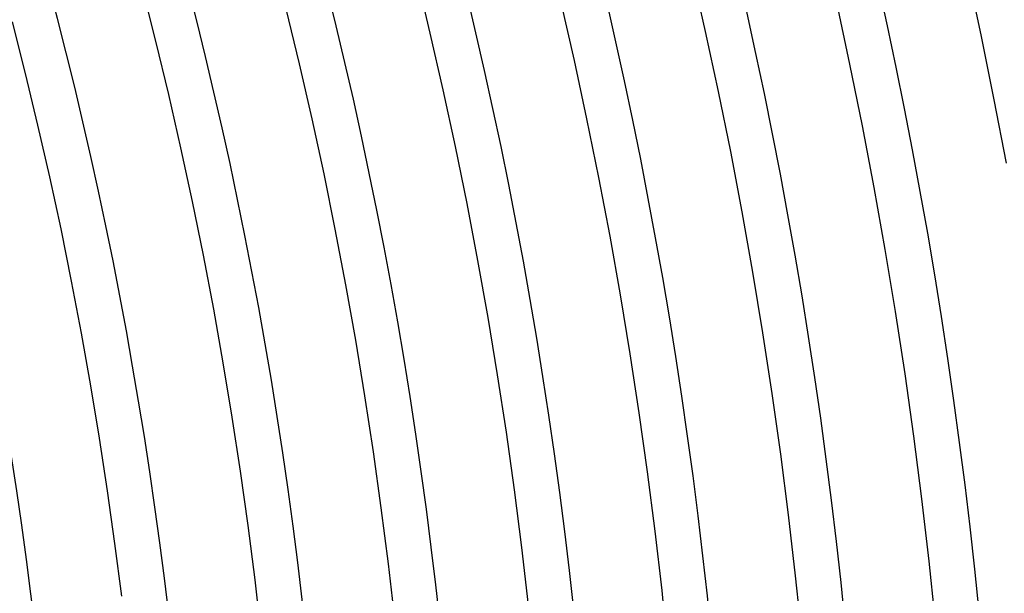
# Model space of a CAD drawing. Header units: millimetres. Extents: x -345 to 345, y -305 to 305.
# Tile 80 of 87: x 190 to 234, y 24 to 49. Entities that reach past the tile are written whole.
import ezdxf

# ---------------------------------------------------------------- set-up
doc = ezdxf.new("R2010")
doc.units = ezdxf.units.MM
doc.layers.add('THICK', color=7, linetype='Continuous')

msp = doc.modelspace()

# ---------------------------------------------------------------- linework, layer by layer
at = {"layer": 'THICK'}
for p, q in [((220.025, 51.625), (220.635, 48.953)), ((232.35, 51.552), (232.958, 48.73)), ((207.734, 51.407), (208.342, 48.884)), ((195.482, 50.9), (196.085, 48.525)), ((214.183, 50.255), (214.777, 47.653)), ((226.492, 50.252), (227.085, 47.501)), ((201.909, 49.966), (202.501, 47.513)), ((189.676, 49.388), (190.261, 47.083)), ((208.342, 48.884), (208.92, 46.353)), ((220.635, 48.953), (221.212, 46.273)), ((196.085, 48.525), (196.659, 46.143)), ((232.958, 48.73), (233.532, 45.9)), ((202.501, 47.513), (203.062, 45.054)), ((214.777, 47.653), (215.339, 45.044)), ((227.085, 47.501), (227.645, 44.743)), ((190.261, 47.083), (190.818, 44.772)), ((208.92, 46.353), (209.466, 43.816)), ((221.212, 46.273), (221.757, 43.586)), ((196.659, 46.143), (197.204, 43.754)), ((233.532, 45.9), (234.071, 43.065)), ((203.062, 45.054), (203.594, 42.587)), ((215.339, 45.044), (215.87, 42.429)), ((190.818, 44.772), (191.347, 42.454)), ((227.645, 44.743), (228.171, 41.979)), ((197.204, 43.754), (197.721, 41.359)), ((209.466, 43.816), (209.982, 41.272)), ((221.757, 43.586), (222.27, 40.893)), ((191.347, 42.454), (191.848, 40.13)), ((203.594, 42.587), (204.095, 40.115)), ((215.87, 42.429), (216.369, 39.808)), ((228.171, 41.979), (228.663, 39.208)), ((197.721, 41.359), (198.208, 38.958)), ((209.982, 41.272), (210.468, 38.722)), ((222.27, 40.893), (222.749, 38.194)), ((191.848, 40.13), (192.32, 37.8)), ((204.095, 40.115), (204.567, 37.636)), ((216.369, 39.808), (216.835, 37.18)), ((228.663, 39.208), (229.122, 36.432)), ((198.208, 38.958), (198.666, 36.551)), ((210.468, 38.722), (210.922, 36.166)), ((222.749, 38.194), (223.196, 35.49)), ((192.32, 37.8), (192.765, 35.465)), ((204.567, 37.636), (205.008, 35.152)), ((216.835, 37.18), (217.271, 34.547)), ((198.666, 36.551), (199.094, 34.138)), ((210.922, 36.166), (211.345, 33.605)), ((229.122, 36.432), (229.547, 33.65)), ((192.765, 35.465), (193.181, 33.124)), ((223.196, 35.49), (223.61, 32.78)), ((205.008, 35.152), (205.419, 32.663)), ((217.271, 34.547), (217.674, 31.909)), ((199.094, 34.138), (199.494, 31.721)), ((211.345, 33.605), (211.737, 31.039)), ((229.547, 33.65), (229.938, 30.863)), ((193.181, 33.124), (193.568, 30.779)), ((205.419, 32.663), (205.8, 30.169)), ((223.61, 32.78), (223.991, 30.065)), ((199.494, 31.721), (199.864, 29.299)), ((217.674, 31.909), (218.045, 29.267)), ((211.737, 31.039), (212.098, 28.469)), ((229.938, 30.863), (230.295, 28.072)), ((193.568, 30.779), (193.927, 28.428)), ((205.8, 30.169), (206.151, 27.67)), ((223.991, 30.065), (224.339, 27.346)), ((199.864, 29.299), (200.205, 26.872)), ((218.045, 29.267), (218.384, 26.62)), ((193.927, 28.428), (194.258, 26.074)), ((212.098, 28.469), (212.428, 25.894)), ((230.295, 28.072), (230.619, 25.277)), ((206.151, 27.67), (206.472, 25.168)), ((224.339, 27.346), (224.655, 24.623)), ((200.205, 26.872), (200.516, 24.442)), ((218.384, 26.62), (218.69, 23.969)), ((194.258, 26.074), (194.56, 23.716)), ((212.428, 25.894), (212.726, 23.315)), ((206.472, 25.168), (206.762, 22.662)), ((230.619, 25.277), (230.909, 22.477)), ((200.516, 24.442), (200.798, 22.008)), ((224.655, 24.623), (224.937, 21.896)), ((218.69, 23.969), (218.965, 21.315))]:
    msp.add_line(p, q, dxfattribs=at)
for radius, start, end in [(305, 0.37506, 59.62491), (301, 0.38073, 59.6193), (298, 0.11127, 59.88876), (294, 0.38978, 59.61024), (288, 0.39792, 59.60211), (282, 0.40634, 59.59363), (276, 0.41517, 59.5848), (270, 0.42439, 59.57558), (264, 0.43407, 59.56595), (258, 0.44416, 59.55587), (252, 0.45476, 59.54527), (246, 0.46581, 59.53415), (240, 0.47745, 59.52252), (234, 0.48971, 59.51026), (228, 0.5026, 59.49743), (222, 0.51618, 59.48379), (216, 0.5305, 59.46947), (210, 0.54569, 59.45434), (204, 0.56173, 59.43824), (198, 0.57874, 59.42122), (192, 0.59674, 59.40323)]:
    msp.add_arc((0, 0), radius, start, end, dxfattribs=at)

doc.saveas('drawing.dxf')
